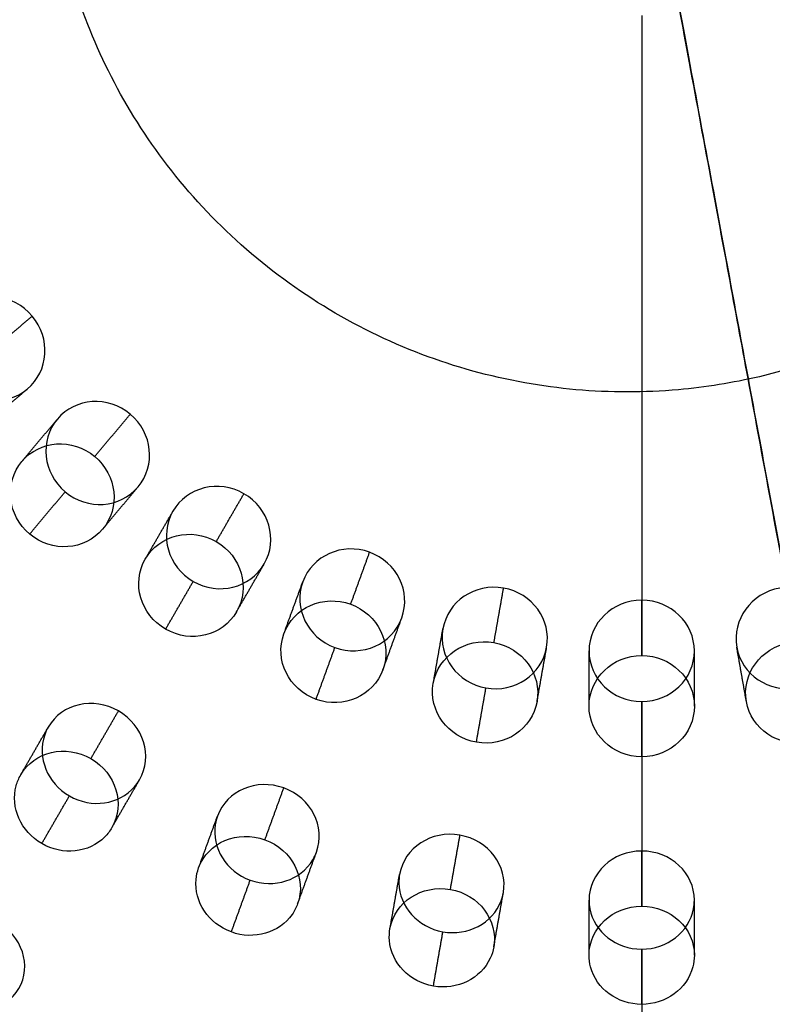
# Model space of a CAD drawing. Header units: millimetres. Extents: x -60 to 60, y -60 to 60.
# Tile 34 of 61: x -11 to 3, y -23 to -4. Entities that reach past the tile are written whole.
import ezdxf

# ---------------------------------------------------------------- set-up
doc = ezdxf.new("R2010")
doc.units = ezdxf.units.MM
doc.header["$MEASUREMENT"] = 0
doc.layers.add('Metal', color=7, linetype='Continuous', true_color=0xb2b2b2)
doc.layers.add('Opal glass', color=7, linetype='Continuous', true_color=0x7b7b7b)

msp = doc.modelspace()

# ---------------------------------------------------------------- linework, layer by layer
at = {"layer": 'Metal'}
for centre, radius in [((0.397, -0.384, 97.154), 56.961), ((0.397, -0.384, 93.154), 53.961), ((0.397, -0.384, 100.154), 53.961)]:
    msp.add_circle(centre, radius, dxfattribs=at)
for centre, radius, start, end in [((0.397, -0.384, 107.154), 56.961, 285.0362, 95.9739), ((0.397, -0.384, 107.154), 56.961, 285.0362, 95.9739), ((0.397, -0.384, 107.154), 55.461, 285.159, 95.8511), ((0.397, -0.384, 107.154), 56.961, 105.0362, 275.9739), ((0.397, -0.384, 107.154), 56.961, 105.0362, 275.9739), ((0.397, -0.384, 102.154), 56.961, 105.5646, 265.3355), ((0.397, -0.384, 107.154), 53.961, 285.2887, 95.7214), ((0.397, -0.384, 107.154), 53.961, 285.2887, 95.7214), ((0.397, -0.384, 107.154), 55.461, 105.159, 275.8511), ((0.397, -0.384, 107.154), 53.961, 105.2887, 275.7214), ((0.397, -0.384, 107.154), 53.961, 105.2887, 275.7214), ((0.39, -0.346, 97.154), 60, 180, 0), ((0.39, -0.346, 107.154), 60, 180, 0), ((0.39, -0.346, 97.154), 60, 180, 0), ((0.39, -0.346, 97.154), 58.5, 180, 360), ((0.39, -0.346, 97.154), 57, 180, 0), ((0.39, -0.346, 107.154), 57, 180, 0), ((0.39, -0.346, 97.154), 57, 180, 0)]:
    msp.add_arc(centre, radius, start, end, dxfattribs=at)
at = {"layer": 'Metal', "extrusion": (1, 0, 0)}
for radius, start, end in [(57, 94.0241, 105.3625), (60, 93.82255, 105.61572), (57, 107.378, 110.395), (60, 107.52997, 110.39597), (57, 112.4058, 115.4274)]:
    msp.add_arc((-0.346, 107.154, 0.39), radius, start, end, dxfattribs=at)
at = {"layer": 'Metal'}
for points, knots in [([(0.115, -11.493, 161.615), (0.439, -11.493, 161.615), (1.279, -11.456, 161.615), (3.015, -11.177, 161.615), (5.253, -10.351, 161.615), (7.567, -8.749, 161.615), (9.406, -6.603, 161.615), (10.619, -4.118, 161.615), (11.143, -1.642, 161.615), (11.125, 0.625, 161.615), (10.721, 2.662, 161.615), (9.946, 4.59, 161.615), (8.834, 6.325, 161.615), (7.403, 7.836, 161.615), (5.763, 9.019, 161.615), (3.98, 9.87, 161.615), (2.068, 10.399, 161.615), (0.012, 10.574, 161.615), (-2.037, 10.364, 161.615), (-4.039, 9.766, 161.615), (-5.838, 8.833, 161.615), (-7.416, 7.608, 161.615), (-8.742, 6.136, 161.615), (-9.813, 4.395, 161.615), (-10.541, 2.489, 161.615), (-10.913, 0.438, 161.615), (-10.89, -1.629, 161.615), (-10.502, -3.592, 161.615), (-9.776, -5.44, 161.615), (-8.726, -7.143, 161.615), (-7.34, -8.669, 161.615), (-5.694, -9.911, 161.615), (-3.813, -10.837, 161.615), (-2.182, -11.286, 161.615), (-0.857, -11.464, 161.615), (-0.209, -11.493, 161.615), (0.115, -11.493, 161.615)], [0, 0, 0, 0, 1.511643, 3.919191, 8.112367, 12.471683, 16.859971, 21.134612, 25.173789, 28.500995, 31.599293, 34.785413, 38.005761, 41.20321, 44.323008, 47.324308, 50.37426, 53.531299, 56.744742, 59.958186, 63.115225, 66.165177, 69.166477, 72.286275, 75.483723, 78.704071, 81.890192, 84.98849, 87.978777, 91.053764, 94.226396, 97.444439, 100.651009, 103.790412, 105.302055, 106.813698, 106.813698, 106.813698, 106.813698]), ([(0.115, -11.493, 122.003), (0.439, -11.493, 122.003), (1.279, -11.456, 122.003), (3.015, -11.177, 122.003), (5.253, -10.351, 122.003), (7.567, -8.749, 122.003), (9.406, -6.603, 122.003), (10.619, -4.118, 122.003), (11.143, -1.642, 122.003), (11.125, 0.625, 122.003), (10.721, 2.662, 122.003), (9.946, 4.59, 122.003), (8.834, 6.325, 122.003), (7.403, 7.836, 122.003), (5.763, 9.019, 122.003), (3.98, 9.87, 122.003), (2.068, 10.399, 122.003), (0.012, 10.574, 122.003), (-2.037, 10.364, 122.003), (-4.039, 9.766, 122.003), (-5.838, 8.833, 122.003), (-7.416, 7.608, 122.003), (-8.742, 6.136, 122.003), (-9.813, 4.395, 122.003), (-10.541, 2.489, 122.003), (-10.913, 0.438, 122.003), (-10.89, -1.629, 122.003), (-10.502, -3.592, 122.003), (-9.776, -5.44, 122.003), (-8.726, -7.143, 122.003), (-7.34, -8.669, 122.003), (-5.694, -9.911, 122.003), (-3.813, -10.837, 122.003), (-2.182, -11.286, 122.003), (-0.857, -11.464, 122.003), (-0.209, -11.493, 122.003), (0.115, -11.493, 122.003)], [0, 0, 0, 0, 1.511643, 3.919191, 8.112367, 12.471683, 16.859971, 21.134612, 25.173789, 28.500995, 31.599293, 34.785413, 38.005761, 41.20321, 44.323008, 47.324308, 50.37426, 53.531299, 56.744742, 59.958186, 63.115225, 66.165177, 69.166477, 72.286275, 75.483723, 78.704071, 81.890192, 84.98849, 87.978777, 91.053764, 94.226396, 97.444439, 100.651009, 103.790412, 105.302055, 106.813698, 106.813698, 106.813698, 106.813698]), ([(0.115, -11.493, 141.809), (0.439, -11.493, 141.809), (1.279, -11.456, 141.809), (3.015, -11.177, 141.809), (5.253, -10.351, 141.809), (7.567, -8.749, 141.809), (9.406, -6.603, 141.809), (10.619, -4.118, 141.809), (11.143, -1.642, 141.809), (11.125, 0.625, 141.809), (10.721, 2.662, 141.809), (9.946, 4.59, 141.809), (8.834, 6.325, 141.809), (7.403, 7.836, 141.809), (5.763, 9.019, 141.809), (3.98, 9.87, 141.809), (2.068, 10.399, 141.809), (0.012, 10.574, 141.809), (-2.037, 10.364, 141.809), (-4.039, 9.766, 141.809), (-5.838, 8.833, 141.809), (-7.416, 7.608, 141.809), (-8.742, 6.136, 141.809), (-9.813, 4.395, 141.809), (-10.541, 2.489, 141.809), (-10.913, 0.438, 141.809), (-10.89, -1.629, 141.809), (-10.502, -3.592, 141.809), (-9.776, -5.44, 141.809), (-8.726, -7.143, 141.809), (-7.34, -8.669, 141.809), (-5.694, -9.911, 141.809), (-3.813, -10.837, 141.809), (-2.182, -11.286, 141.809), (-0.857, -11.464, 141.809), (-0.209, -11.493, 141.809), (0.115, -11.493, 141.809)], [0, 0, 0, 0, 1.511643, 3.919191, 8.112367, 12.471683, 16.859971, 21.134612, 25.173789, 28.500995, 31.599293, 34.785413, 38.005761, 41.20321, 44.323008, 47.324308, 50.37426, 53.531299, 56.744742, 59.958186, 63.115225, 66.165177, 69.166477, 72.286275, 75.483723, 78.704071, 81.890192, 84.98849, 87.978777, 91.053764, 94.226396, 97.444439, 100.651009, 103.790412, 105.302055, 106.813698, 106.813698, 106.813698, 106.813698]), ([(-12.651, -11.289, 161.552), (-13.007, -10.865, 161.552), (-12.963, -10.246, 161.679), (-12.557, -9.905, 161.835), (-12.151, -9.564, 161.99), (-11.534, -9.629, 162.117), (-11.178, -10.053, 162.117), (-10.822, -10.477, 162.117), (-10.866, -11.096, 161.99), (-11.272, -11.437, 161.835), (-11.678, -11.778, 161.679), (-12.296, -11.713, 161.552), (-12.651, -11.289, 161.552)], [0, 0, 0, 0, 1.739905, 1.739905, 1.739905, 3.479815, 3.479815, 3.479815, 5.219725, 5.219725, 5.219725, 6.959631, 6.959631, 6.959631, 6.959631]), ([(-12.651, -11.289, 161.552), (-13.007, -10.865, 161.552), (-12.963, -10.246, 161.679), (-12.557, -9.905, 161.835), (-12.151, -9.564, 161.99), (-11.534, -9.629, 162.117), (-11.178, -10.053, 162.117), (-10.822, -10.477, 162.117), (-10.866, -11.096, 161.99), (-11.272, -11.437, 161.835), (-11.678, -11.778, 161.679), (-12.296, -11.713, 161.552), (-12.651, -11.289, 161.552)], [0, 0, 0, 0, 1.739905, 1.739905, 1.739905, 3.479815, 3.479815, 3.479815, 5.219725, 5.219725, 5.219725, 6.959631, 6.959631, 6.959631, 6.959631]), ([(-10.553, -13.388, 161.552), (-10.977, -13.032, 161.552), (-11.041, -12.414, 161.679), (-10.701, -12.008, 161.835), (-10.36, -11.602, 161.99), (-9.741, -11.558, 162.117), (-9.317, -11.914, 162.117), (-8.892, -12.27, 162.117), (-8.828, -12.888, 161.99), (-9.169, -13.294, 161.835), (-9.509, -13.7, 161.679), (-10.129, -13.744, 161.552), (-10.553, -13.388, 161.552)], [0, 0, 0, 0, 1.739905, 1.739905, 1.739905, 3.479815, 3.479815, 3.479815, 5.219725, 5.219725, 5.219725, 6.959631, 6.959631, 6.959631, 6.959631]), ([(-10.553, -13.388, 161.552), (-10.977, -13.032, 161.552), (-11.041, -12.414, 161.679), (-10.701, -12.008, 161.835), (-10.36, -11.602, 161.99), (-9.741, -11.558, 162.117), (-9.317, -11.914, 162.117), (-8.892, -12.27, 162.117), (-8.828, -12.888, 161.99), (-9.169, -13.294, 161.835), (-9.509, -13.7, 161.679), (-10.129, -13.744, 161.552), (-10.553, -13.388, 161.552)], [0, 0, 0, 0, 1.739905, 1.739905, 1.739905, 3.479815, 3.479815, 3.479815, 5.219725, 5.219725, 5.219725, 6.959631, 6.959631, 6.959631, 6.959631]), ([(-11.227, -14.19, 164.367), (-10.803, -14.546, 164.367), (-10.183, -14.503, 164.496), (-9.843, -14.097, 164.653), (-9.503, -13.692, 164.811), (-9.568, -13.074, 164.939), (-9.992, -12.719, 164.939), (-10.416, -12.363, 164.939), (-11.035, -12.406, 164.811), (-11.375, -12.812, 164.653), (-11.715, -13.217, 164.496), (-11.651, -13.835, 164.367), (-11.227, -14.19, 164.367)], [0, 0, 0, 0, 1.739693, 1.739693, 1.739693, 3.479389, 3.479389, 3.479389, 5.219086, 5.219086, 5.219086, 6.958778, 6.958778, 6.958778, 6.958778]), ([(-11.227, -14.19, 164.367), (-10.803, -14.546, 164.367), (-10.183, -14.503, 164.496), (-9.843, -14.097, 164.653), (-9.503, -13.692, 164.811), (-9.568, -13.074, 164.939), (-9.992, -12.719, 164.939), (-10.416, -12.363, 164.939), (-11.035, -12.406, 164.811), (-11.375, -12.812, 164.653), (-11.715, -13.217, 164.496), (-11.651, -13.835, 164.367), (-11.227, -14.19, 164.367)], [0, 0, 0, 0, 1.739693, 1.739693, 1.739693, 3.479389, 3.479389, 3.479389, 5.219086, 5.219086, 5.219086, 6.958778, 6.958778, 6.958778, 6.958778]), ([(-8.122, -15.09, 161.552), (-8.602, -14.813, 161.552), (-8.772, -14.216, 161.679), (-8.507, -13.757, 161.835), (-8.242, -13.298, 161.99), (-7.64, -13.147, 162.117), (-7.16, -13.424, 162.117), (-6.681, -13.701, 162.117), (-6.51, -14.298, 161.99), (-6.775, -14.757, 161.835), (-7.04, -15.216, 161.679), (-7.643, -15.367, 161.552), (-8.122, -15.09, 161.552)], [0, 0, 0, 0, 1.739905, 1.739905, 1.739905, 3.479815, 3.479815, 3.479815, 5.219725, 5.219725, 5.219725, 6.959631, 6.959631, 6.959631, 6.959631]), ([(-8.122, -15.09, 161.552), (-8.602, -14.813, 161.552), (-8.772, -14.216, 161.679), (-8.507, -13.757, 161.835), (-8.242, -13.298, 161.99), (-7.64, -13.147, 162.117), (-7.16, -13.424, 162.117), (-6.681, -13.701, 162.117), (-6.51, -14.298, 161.99), (-6.775, -14.757, 161.835), (-7.04, -15.216, 161.679), (-7.643, -15.367, 161.552), (-8.122, -15.09, 161.552)], [0, 0, 0, 0, 1.739905, 1.739905, 1.739905, 3.479815, 3.479815, 3.479815, 5.219725, 5.219725, 5.219725, 6.959631, 6.959631, 6.959631, 6.959631]), ([(-8.646, -15.997, 164.367), (-8.167, -16.274, 164.367), (-7.564, -16.124, 164.496), (-7.3, -15.665, 164.653), (-7.035, -15.207, 164.811), (-7.206, -14.61, 164.939), (-7.685, -14.333, 164.939), (-8.165, -14.057, 164.939), (-8.767, -14.207, 164.811), (-9.032, -14.665, 164.653), (-9.296, -15.124, 164.496), (-9.125, -15.72, 164.367), (-8.646, -15.997, 164.367)], [0, 0, 0, 0, 1.739693, 1.739693, 1.739693, 3.479389, 3.479389, 3.479389, 5.219086, 5.219086, 5.219086, 6.958778, 6.958778, 6.958778, 6.958778]), ([(-8.646, -15.997, 164.367), (-8.167, -16.274, 164.367), (-7.564, -16.124, 164.496), (-7.3, -15.665, 164.653), (-7.035, -15.207, 164.811), (-7.206, -14.61, 164.939), (-7.685, -14.333, 164.939), (-8.165, -14.057, 164.939), (-8.767, -14.207, 164.811), (-9.032, -14.665, 164.653), (-9.296, -15.124, 164.496), (-9.125, -15.72, 164.367), (-8.646, -15.997, 164.367)], [0, 0, 0, 0, 1.739693, 1.739693, 1.739693, 3.479389, 3.479389, 3.479389, 5.219086, 5.219086, 5.219086, 6.958778, 6.958778, 6.958778, 6.958778]), ([(-5.433, -16.344, 161.552), (-5.953, -16.155, 161.552), (-6.225, -15.596, 161.679), (-6.043, -15.098, 161.835), (-5.862, -14.6, 161.99), (-5.295, -14.347, 162.117), (-4.775, -14.536, 162.117), (-4.254, -14.726, 162.117), (-3.983, -15.284, 161.99), (-4.164, -15.782, 161.835), (-4.345, -16.28, 161.679), (-4.912, -16.533, 161.552), (-5.433, -16.344, 161.552)], [0, 0, 0, 0, 1.739906, 1.739906, 1.739906, 3.479816, 3.479816, 3.479816, 5.219726, 5.219726, 5.219726, 6.959631, 6.959631, 6.959631, 6.959631]), ([(-5.433, -16.344, 161.552), (-5.953, -16.155, 161.552), (-6.225, -15.596, 161.679), (-6.043, -15.098, 161.835), (-5.862, -14.6, 161.99), (-5.295, -14.347, 162.117), (-4.775, -14.536, 162.117), (-4.254, -14.726, 162.117), (-3.983, -15.284, 161.99), (-4.164, -15.782, 161.835), (-4.345, -16.28, 161.679), (-4.912, -16.533, 161.552), (-5.433, -16.344, 161.552)], [0, 0, 0, 0, 1.739906, 1.739906, 1.739906, 3.479816, 3.479816, 3.479816, 5.219726, 5.219726, 5.219726, 6.959631, 6.959631, 6.959631, 6.959631]), ([(-2.566, -17.112, 161.552), (-3.111, -17.016, 161.552), (-3.476, -16.513, 161.679), (-3.384, -15.991, 161.835), (-3.292, -15.469, 161.99), (-2.777, -15.121, 162.117), (-2.232, -15.217, 162.117), (-1.687, -15.314, 162.117), (-1.322, -15.817, 161.99), (-1.414, -16.338, 161.835), (-1.506, -16.86, 161.679), (-2.021, -17.208, 161.552), (-2.566, -17.112, 161.552)], [0, 0, 0, 0, 1.739906, 1.739906, 1.739906, 3.479816, 3.479816, 3.479816, 5.219726, 5.219726, 5.219726, 6.959631, 6.959631, 6.959631, 6.959631]), ([(-2.566, -17.112, 161.552), (-3.111, -17.016, 161.552), (-3.476, -16.513, 161.679), (-3.384, -15.991, 161.835), (-3.292, -15.469, 161.99), (-2.777, -15.121, 162.117), (-2.232, -15.217, 162.117), (-1.687, -15.314, 162.117), (-1.322, -15.817, 161.99), (-1.414, -16.338, 161.835), (-1.506, -16.86, 161.679), (-2.021, -17.208, 161.552), (-2.566, -17.112, 161.552)], [0, 0, 0, 0, 1.739906, 1.739906, 1.739906, 3.479816, 3.479816, 3.479816, 5.219726, 5.219726, 5.219726, 6.959631, 6.959631, 6.959631, 6.959631]), ([(3.346, -17.112, 161.552), (2.801, -17.208, 161.552), (2.287, -16.86, 161.679), (2.194, -16.338, 161.835), (2.102, -15.817, 161.99), (2.467, -15.314, 162.117), (3.012, -15.217, 162.117), (3.558, -15.121, 162.117), (4.072, -15.469, 161.99), (4.164, -15.991, 161.835), (4.256, -16.513, 161.679), (3.892, -17.016, 161.552), (3.346, -17.112, 161.552)], [0, 0, 0, 0, 1.739906, 1.739906, 1.739906, 3.479816, 3.479816, 3.479816, 5.219726, 5.219726, 5.219726, 6.959631, 6.959631, 6.959631, 6.959631]), ([(3.346, -17.112, 161.552), (2.801, -17.208, 161.552), (2.287, -16.86, 161.679), (2.194, -16.338, 161.835), (2.102, -15.817, 161.99), (2.467, -15.314, 162.117), (3.012, -15.217, 162.117), (3.558, -15.121, 162.117), (4.072, -15.469, 161.99), (4.164, -15.991, 161.835), (4.256, -16.513, 161.679), (3.892, -17.016, 161.552), (3.346, -17.112, 161.552)], [0, 0, 0, 0, 1.739906, 1.739906, 1.739906, 3.479816, 3.479816, 3.479816, 5.219726, 5.219726, 5.219726, 6.959631, 6.959631, 6.959631, 6.959631]), ([(-5.791, -17.329, 164.367), (-5.271, -17.518, 164.367), (-4.704, -17.265, 164.496), (-4.523, -16.768, 164.653), (-4.342, -16.27, 164.811), (-4.614, -15.712, 164.939), (-5.134, -15.523, 164.939), (-5.654, -15.334, 164.939), (-6.221, -15.586, 164.811), (-6.402, -16.084, 164.653), (-6.583, -16.581, 164.496), (-6.311, -17.139, 164.367), (-5.791, -17.329, 164.367)], [0, 0, 0, 0, 1.739693, 1.739693, 1.739693, 3.479389, 3.479389, 3.479389, 5.219086, 5.219086, 5.219086, 6.958778, 6.958778, 6.958778, 6.958778]), ([(-5.791, -17.329, 164.367), (-5.271, -17.518, 164.367), (-4.704, -17.265, 164.496), (-4.523, -16.768, 164.653), (-4.342, -16.27, 164.811), (-4.614, -15.712, 164.939), (-5.134, -15.523, 164.939), (-5.654, -15.334, 164.939), (-6.221, -15.586, 164.811), (-6.402, -16.084, 164.653), (-6.583, -16.581, 164.496), (-6.311, -17.139, 164.367), (-5.791, -17.329, 164.367)], [0, 0, 0, 0, 1.739693, 1.739693, 1.739693, 3.479389, 3.479389, 3.479389, 5.219086, 5.219086, 5.219086, 6.958778, 6.958778, 6.958778, 6.958778]), ([(0.39, -17.371, 161.552), (-0.164, -17.371, 161.552), (-0.61, -16.939, 161.679), (-0.61, -16.409, 161.835), (-0.61, -15.879, 161.99), (-0.164, -15.447, 162.117), (0.39, -15.447, 162.117), (0.944, -15.447, 162.117), (1.39, -15.879, 161.99), (1.39, -16.409, 161.835), (1.39, -16.939, 161.679), (0.944, -17.371, 161.552), (0.39, -17.371, 161.552)], [0, 0, 0, 0, 1.739905, 1.739905, 1.739905, 3.479815, 3.479815, 3.479815, 5.219725, 5.219725, 5.219725, 6.959631, 6.959631, 6.959631, 6.959631]), ([(0.39, -17.371, 161.552), (-0.164, -17.371, 161.552), (-0.61, -16.939, 161.679), (-0.61, -16.409, 161.835), (-0.61, -15.879, 161.99), (-0.164, -15.447, 162.117), (0.39, -15.447, 162.117), (0.944, -15.447, 162.117), (1.39, -15.879, 161.99), (1.39, -16.409, 161.835), (1.39, -16.939, 161.679), (0.944, -17.371, 161.552), (0.39, -17.371, 161.552)], [0, 0, 0, 0, 1.739905, 1.739905, 1.739905, 3.479815, 3.479815, 3.479815, 5.219725, 5.219725, 5.219725, 6.959631, 6.959631, 6.959631, 6.959631]), ([(-2.748, -18.144, 164.367), (-2.203, -18.24, 164.367), (-1.688, -17.893, 164.496), (-1.597, -17.372, 164.653), (-1.505, -16.85, 164.811), (-1.869, -16.348, 164.939), (-2.415, -16.252, 164.939), (-2.96, -16.156, 164.939), (-3.474, -16.503, 164.811), (-3.566, -17.024, 164.653), (-3.658, -17.546, 164.496), (-3.293, -18.048, 164.367), (-2.748, -18.144, 164.367)], [0, 0, 0, 0, 1.739693, 1.739693, 1.739693, 3.479389, 3.479389, 3.479389, 5.219086, 5.219086, 5.219086, 6.958778, 6.958778, 6.958778, 6.958778]), ([(-2.748, -18.144, 164.367), (-2.203, -18.24, 164.367), (-1.688, -17.893, 164.496), (-1.597, -17.372, 164.653), (-1.505, -16.85, 164.811), (-1.869, -16.348, 164.939), (-2.415, -16.252, 164.939), (-2.96, -16.156, 164.939), (-3.474, -16.503, 164.811), (-3.566, -17.024, 164.653), (-3.658, -17.546, 164.496), (-3.293, -18.048, 164.367), (-2.748, -18.144, 164.367)], [0, 0, 0, 0, 1.739693, 1.739693, 1.739693, 3.479389, 3.479389, 3.479389, 5.219086, 5.219086, 5.219086, 6.958778, 6.958778, 6.958778, 6.958778]), ([(3.528, -18.144, 164.367), (4.073, -18.048, 164.367), (4.438, -17.546, 164.496), (4.346, -17.024, 164.653), (4.254, -16.503, 164.811), (3.74, -16.156, 164.939), (3.195, -16.252, 164.939), (2.65, -16.348, 164.939), (2.285, -16.85, 164.811), (2.377, -17.372, 164.653), (2.469, -17.893, 164.496), (2.983, -18.24, 164.367), (3.528, -18.144, 164.367)], [0, 0, 0, 0, 1.739693, 1.739693, 1.739693, 3.479389, 3.479389, 3.479389, 5.219086, 5.219086, 5.219086, 6.958778, 6.958778, 6.958778, 6.958778]), ([(3.528, -18.144, 164.367), (4.073, -18.048, 164.367), (4.438, -17.546, 164.496), (4.346, -17.024, 164.653), (4.254, -16.503, 164.811), (3.74, -16.156, 164.939), (3.195, -16.252, 164.939), (2.65, -16.348, 164.939), (2.285, -16.85, 164.811), (2.377, -17.372, 164.653), (2.469, -17.893, 164.496), (2.983, -18.24, 164.367), (3.528, -18.144, 164.367)], [0, 0, 0, 0, 1.739693, 1.739693, 1.739693, 3.479389, 3.479389, 3.479389, 5.219086, 5.219086, 5.219086, 6.958778, 6.958778, 6.958778, 6.958778]), ([(0.39, -18.418, 164.367), (0.944, -18.418, 164.367), (1.39, -17.987, 164.496), (1.39, -17.458, 164.653), (1.39, -16.928, 164.811), (0.944, -16.497, 164.939), (0.39, -16.497, 164.939), (-0.163, -16.497, 164.939), (-0.61, -16.928, 164.811), (-0.61, -17.458, 164.653), (-0.61, -17.987, 164.496), (-0.163, -18.418, 164.367), (0.39, -18.418, 164.367)], [0, 0, 0, 0, 1.739693, 1.739693, 1.739693, 3.479389, 3.479389, 3.479389, 5.219086, 5.219086, 5.219086, 6.958778, 6.958778, 6.958778, 6.958778]), ([(0.39, -18.418, 164.367), (0.944, -18.418, 164.367), (1.39, -17.987, 164.496), (1.39, -17.458, 164.653), (1.39, -16.928, 164.811), (0.944, -16.497, 164.939), (0.39, -16.497, 164.939), (-0.163, -16.497, 164.939), (-0.61, -16.928, 164.811), (-0.61, -17.458, 164.653), (-0.61, -17.987, 164.496), (-0.163, -18.418, 164.367), (0.39, -18.418, 164.367)], [0, 0, 0, 0, 1.739693, 1.739693, 1.739693, 3.479389, 3.479389, 3.479389, 5.219086, 5.219086, 5.219086, 6.958778, 6.958778, 6.958778, 6.958778]), ([(-10.473, -19.162, 159.851), (-10.893, -18.919, 159.851), (-11.09, -18.432, 159.978), (-10.942, -18.004, 160.152), (-10.924, -17.953, 160.173), (-10.901, -17.903, 160.194), (-10.874, -17.855, 160.216), (-10.616, -17.41, 160.417), (-10.02, -17.273, 160.581), (-9.542, -17.549, 160.581), (-9.064, -17.825, 160.581), (-8.884, -18.41, 160.417), (-9.141, -18.855, 160.216), (-9.169, -18.903, 160.194), (-9.201, -18.947, 160.173), (-9.236, -18.989, 160.152), (-9.532, -19.331, 159.978), (-10.053, -19.404, 159.851), (-10.473, -19.162, 159.851)], [0, 0, 0, 0, 1.510787, 1.510787, 1.510787, 1.68714, 1.68714, 1.68714, 3.425003, 3.425003, 3.425003, 5.162867, 5.162867, 5.162867, 5.339219, 5.339219, 5.339219, 6.850007, 6.850007, 6.850007, 6.850007]), ([(-10.473, -19.162, 159.851), (-10.893, -18.919, 159.851), (-11.09, -18.432, 159.978), (-10.942, -18.004, 160.152), (-10.924, -17.953, 160.173), (-10.901, -17.903, 160.194), (-10.874, -17.855, 160.216), (-10.616, -17.41, 160.417), (-10.02, -17.273, 160.581), (-9.542, -17.549, 160.581), (-9.064, -17.825, 160.581), (-8.884, -18.41, 160.417), (-9.141, -18.855, 160.216), (-9.169, -18.903, 160.194), (-9.201, -18.947, 160.173), (-9.236, -18.989, 160.152), (-9.532, -19.331, 159.978), (-10.053, -19.404, 159.851), (-10.473, -19.162, 159.851)], [0, 0, 0, 0, 1.510787, 1.510787, 1.510787, 1.68714, 1.68714, 1.68714, 3.425003, 3.425003, 3.425003, 5.162867, 5.162867, 5.162867, 5.339219, 5.339219, 5.339219, 6.850007, 6.850007, 6.850007, 6.850007]), ([(-10.997, -20.068, 162.664), (-10.598, -20.299, 162.664), (-10.104, -20.246, 162.778), (-9.801, -19.94, 162.941), (-9.748, -19.887, 162.969), (-9.702, -19.827, 162.999), (-9.665, -19.762, 163.028), (-9.408, -19.316, 163.229), (-9.587, -18.731, 163.392), (-10.065, -18.455, 163.392), (-10.543, -18.179, 163.392), (-11.14, -18.316, 163.229), (-11.397, -18.762, 163.028), (-11.434, -18.827, 162.999), (-11.463, -18.896, 162.969), (-11.483, -18.969, 162.941), (-11.596, -19.384, 162.778), (-11.395, -19.838, 162.664), (-10.997, -20.068, 162.664)], [0, 0, 0, 0, 1.42998, 1.42998, 1.42998, 1.671751, 1.671751, 1.671751, 3.409602, 3.409602, 3.409602, 5.147453, 5.147453, 5.147453, 5.389224, 5.389224, 5.389224, 6.819204, 6.819204, 6.819204, 6.819204]), ([(-10.997, -20.068, 162.664), (-10.598, -20.299, 162.664), (-10.104, -20.246, 162.778), (-9.801, -19.94, 162.941), (-9.748, -19.887, 162.969), (-9.702, -19.827, 162.999), (-9.665, -19.762, 163.028), (-9.408, -19.316, 163.229), (-9.587, -18.731, 163.392), (-10.065, -18.455, 163.392), (-10.543, -18.179, 163.392), (-11.14, -18.316, 163.229), (-11.397, -18.762, 163.028), (-11.434, -18.827, 162.999), (-11.463, -18.896, 162.969), (-11.483, -18.969, 162.941), (-11.596, -19.384, 162.778), (-11.395, -19.838, 162.664), (-10.997, -20.068, 162.664)], [0, 0, 0, 0, 1.42998, 1.42998, 1.42998, 1.671751, 1.671751, 1.671751, 3.409602, 3.409602, 3.409602, 5.147453, 5.147453, 5.147453, 5.389224, 5.389224, 5.389224, 6.819204, 6.819204, 6.819204, 6.819204]), ([(-7.041, -20.762, 159.851), (-7.496, -20.596, 159.851), (-7.775, -20.15, 159.978), (-7.703, -19.704, 160.152), (-7.695, -19.65, 160.173), (-7.681, -19.597, 160.194), (-7.662, -19.545, 160.216), (-7.486, -19.062, 160.417), (-6.923, -18.823, 160.581), (-6.404, -19.012, 160.581), (-5.885, -19.201, 160.581), (-5.607, -19.746, 160.417), (-5.783, -20.229, 160.216), (-5.801, -20.281, 160.194), (-5.825, -20.33, 160.173), (-5.853, -20.377, 160.152), (-6.085, -20.766, 159.978), (-6.585, -20.928, 159.851), (-7.041, -20.762, 159.851)], [0, 0, 0, 0, 1.510787, 1.510787, 1.510787, 1.68714, 1.68714, 1.68714, 3.425003, 3.425003, 3.425003, 5.162867, 5.162867, 5.162867, 5.339219, 5.339219, 5.339219, 6.850007, 6.850007, 6.850007, 6.850007]), ([(-7.041, -20.762, 159.851), (-7.496, -20.596, 159.851), (-7.775, -20.15, 159.978), (-7.703, -19.704, 160.152), (-7.695, -19.65, 160.173), (-7.681, -19.597, 160.194), (-7.662, -19.545, 160.216), (-7.486, -19.062, 160.417), (-6.923, -18.823, 160.581), (-6.404, -19.012, 160.581), (-5.885, -19.201, 160.581), (-5.607, -19.746, 160.417), (-5.783, -20.229, 160.216), (-5.801, -20.281, 160.194), (-5.825, -20.33, 160.173), (-5.853, -20.377, 160.152), (-6.085, -20.766, 159.978), (-6.585, -20.928, 159.851), (-7.041, -20.762, 159.851)], [0, 0, 0, 0, 1.510787, 1.510787, 1.510787, 1.68714, 1.68714, 1.68714, 3.425003, 3.425003, 3.425003, 5.162867, 5.162867, 5.162867, 5.339219, 5.339219, 5.339219, 6.850007, 6.850007, 6.850007, 6.850007]), ([(-7.399, -21.746, 162.664), (-6.966, -21.904, 162.664), (-6.49, -21.766, 162.778), (-6.244, -21.412, 162.941), (-6.201, -21.35, 162.969), (-6.166, -21.283, 162.999), (-6.141, -21.213, 163.028), (-5.965, -20.729, 163.229), (-6.243, -20.184, 163.392), (-6.762, -19.995, 163.392), (-7.281, -19.807, 163.392), (-7.844, -20.045, 163.229), (-8.02, -20.529, 163.028), (-8.046, -20.599, 162.999), (-8.062, -20.673, 162.969), (-8.069, -20.748, 162.941), (-8.108, -21.177, 162.778), (-7.831, -21.589, 162.664), (-7.399, -21.746, 162.664)], [0, 0, 0, 0, 1.42998, 1.42998, 1.42998, 1.671751, 1.671751, 1.671751, 3.409602, 3.409602, 3.409602, 5.147453, 5.147453, 5.147453, 5.389224, 5.389224, 5.389224, 6.819204, 6.819204, 6.819204, 6.819204]), ([(-7.399, -21.746, 162.664), (-6.966, -21.904, 162.664), (-6.49, -21.766, 162.778), (-6.244, -21.412, 162.941), (-6.201, -21.35, 162.969), (-6.166, -21.283, 162.999), (-6.141, -21.213, 163.028), (-5.965, -20.729, 163.229), (-6.243, -20.184, 163.392), (-6.762, -19.995, 163.392), (-7.281, -19.807, 163.392), (-7.844, -20.045, 163.229), (-8.02, -20.529, 163.028), (-8.046, -20.599, 162.999), (-8.062, -20.673, 162.969), (-8.069, -20.748, 162.941), (-8.108, -21.177, 162.778), (-7.831, -21.589, 162.664), (-7.399, -21.746, 162.664)], [0, 0, 0, 0, 1.42998, 1.42998, 1.42998, 1.671751, 1.671751, 1.671751, 3.409602, 3.409602, 3.409602, 5.147453, 5.147453, 5.147453, 5.389224, 5.389224, 5.389224, 6.819204, 6.819204, 6.819204, 6.819204]), ([(-3.383, -21.742, 159.851), (-3.86, -21.658, 159.851), (-4.212, -21.267, 159.978), (-4.219, -20.815, 160.152), (-4.22, -20.76, 160.173), (-4.215, -20.706, 160.194), (-4.206, -20.652, 160.216), (-4.116, -20.145, 160.417), (-3.603, -19.812, 160.581), (-3.059, -19.908, 160.581), (-2.515, -20.004, 160.581), (-2.147, -20.493, 160.417), (-2.236, -20.999, 160.216), (-2.246, -21.053, 160.194), (-2.26, -21.106, 160.173), (-2.28, -21.157, 160.152), (-2.441, -21.58, 159.978), (-2.905, -21.827, 159.851), (-3.383, -21.742, 159.851)], [0, 0, 0, 0, 1.510787, 1.510787, 1.510787, 1.68714, 1.68714, 1.68714, 3.425003, 3.425003, 3.425003, 5.162867, 5.162867, 5.162867, 5.339219, 5.339219, 5.339219, 6.850007, 6.850007, 6.850007, 6.850007]), ([(-3.383, -21.742, 159.851), (-3.86, -21.658, 159.851), (-4.212, -21.267, 159.978), (-4.219, -20.815, 160.152), (-4.22, -20.76, 160.173), (-4.215, -20.706, 160.194), (-4.206, -20.652, 160.216), (-4.116, -20.145, 160.417), (-3.603, -19.812, 160.581), (-3.059, -19.908, 160.581), (-2.515, -20.004, 160.581), (-2.147, -20.493, 160.417), (-2.236, -20.999, 160.216), (-2.246, -21.053, 160.194), (-2.26, -21.106, 160.173), (-2.28, -21.157, 160.152), (-2.441, -21.58, 159.978), (-2.905, -21.827, 159.851), (-3.383, -21.742, 159.851)], [0, 0, 0, 0, 1.510787, 1.510787, 1.510787, 1.68714, 1.68714, 1.68714, 3.425003, 3.425003, 3.425003, 5.162867, 5.162867, 5.162867, 5.339219, 5.339219, 5.339219, 6.850007, 6.850007, 6.850007, 6.850007]), ([(0.39, -22.072, 159.851), (-0.095, -22.072, 159.851), (-0.51, -21.749, 159.978), (-0.594, -21.304, 160.152), (-0.605, -21.251, 160.173), (-0.61, -21.196, 160.194), (-0.61, -21.141, 160.216), (-0.61, -20.627, 160.417), (-0.162, -20.21, 160.581), (0.39, -20.21, 160.581), (0.942, -20.21, 160.581), (1.39, -20.627, 160.417), (1.39, -21.141, 160.216), (1.39, -21.196, 160.194), (1.385, -21.251, 160.173), (1.375, -21.304, 160.152), (1.29, -21.749, 159.978), (0.875, -22.072, 159.851), (0.39, -22.072, 159.851)], [0, 0, 0, 0, 1.510787, 1.510787, 1.510787, 1.68714, 1.68714, 1.68714, 3.425003, 3.425003, 3.425003, 5.162867, 5.162867, 5.162867, 5.339219, 5.339219, 5.339219, 6.850007, 6.850007, 6.850007, 6.850007]), ([(0.39, -22.072, 159.851), (-0.095, -22.072, 159.851), (-0.51, -21.749, 159.978), (-0.594, -21.304, 160.152), (-0.605, -21.251, 160.173), (-0.61, -21.196, 160.194), (-0.61, -21.141, 160.216), (-0.61, -20.627, 160.417), (-0.162, -20.21, 160.581), (0.39, -20.21, 160.581), (0.942, -20.21, 160.581), (1.39, -20.627, 160.417), (1.39, -21.141, 160.216), (1.39, -21.196, 160.194), (1.385, -21.251, 160.173), (1.375, -21.304, 160.152), (1.29, -21.749, 159.978), (0.875, -22.072, 159.851), (0.39, -22.072, 159.851)], [0, 0, 0, 0, 1.510787, 1.510787, 1.510787, 1.68714, 1.68714, 1.68714, 3.425003, 3.425003, 3.425003, 5.162867, 5.162867, 5.162867, 5.339219, 5.339219, 5.339219, 6.850007, 6.850007, 6.850007, 6.850007]), ([(-3.564, -22.774, 162.664), (-3.111, -22.853, 162.664), (-2.666, -22.635, 162.778), (-2.485, -22.244, 162.941), (-2.453, -22.176, 162.969), (-2.431, -22.104, 162.999), (-2.418, -22.03, 163.028), (-2.329, -21.523, 163.229), (-2.697, -21.035, 163.392), (-3.241, -20.939, 163.392), (-3.785, -20.843, 163.392), (-4.298, -21.176, 163.229), (-4.388, -21.683, 163.028), (-4.401, -21.756, 162.999), (-4.404, -21.832, 162.969), (-4.398, -21.907, 162.941), (-4.362, -22.336, 162.778), (-4.018, -22.694, 162.664), (-3.564, -22.774, 162.664)], [0, 0, 0, 0, 1.42998, 1.42998, 1.42998, 1.671751, 1.671751, 1.671751, 3.409602, 3.409602, 3.409602, 5.147452, 5.147452, 5.147452, 5.389223, 5.389223, 5.389223, 6.819204, 6.819204, 6.819204, 6.819204]), ([(-3.564, -22.774, 162.664), (-3.111, -22.853, 162.664), (-2.666, -22.635, 162.778), (-2.485, -22.244, 162.941), (-2.453, -22.176, 162.969), (-2.431, -22.104, 162.999), (-2.418, -22.03, 163.028), (-2.329, -21.523, 163.229), (-2.697, -21.035, 163.392), (-3.241, -20.939, 163.392), (-3.785, -20.843, 163.392), (-4.298, -21.176, 163.229), (-4.388, -21.683, 163.028), (-4.401, -21.756, 162.999), (-4.404, -21.832, 162.969), (-4.398, -21.907, 162.941), (-4.362, -22.336, 162.778), (-4.018, -22.694, 162.664), (-3.564, -22.774, 162.664)], [0, 0, 0, 0, 1.42998, 1.42998, 1.42998, 1.671751, 1.671751, 1.671751, 3.409602, 3.409602, 3.409602, 5.147452, 5.147452, 5.147452, 5.389223, 5.389223, 5.389223, 6.819204, 6.819204, 6.819204, 6.819204]), ([(-12.747, -23.101, 157.737), (-13.228, -22.823, 157.737), (-13.41, -22.249, 157.939), (-13.163, -21.821, 158.185), (-12.916, -21.393, 158.43), (-12.328, -21.263, 158.632), (-11.847, -21.541, 158.632), (-11.366, -21.819, 158.632), (-11.184, -22.393, 158.43), (-11.431, -22.821, 158.185), (-11.678, -23.249, 157.939), (-12.266, -23.378, 157.737), (-12.747, -23.101, 157.737)], [0, 0, 0, 0, 1.742589, 1.742589, 1.742589, 3.485164, 3.485164, 3.485164, 5.227738, 5.227738, 5.227738, 6.970327, 6.970327, 6.970327, 6.970327]), ([(-12.747, -23.101, 157.737), (-13.228, -22.823, 157.737), (-13.41, -22.249, 157.939), (-13.163, -21.821, 158.185), (-12.916, -21.393, 158.43), (-12.328, -21.263, 158.632), (-11.847, -21.541, 158.632), (-11.366, -21.819, 158.632), (-11.184, -22.393, 158.43), (-11.431, -22.821, 158.185), (-11.678, -23.249, 157.939), (-12.266, -23.378, 157.737), (-12.747, -23.101, 157.737)], [0, 0, 0, 0, 1.742589, 1.742589, 1.742589, 3.485164, 3.485164, 3.485164, 5.227738, 5.227738, 5.227738, 6.970327, 6.970327, 6.970327, 6.970327]), ([(0.39, -23.12, 162.664), (0.85, -23.12, 162.664), (1.251, -22.827, 162.778), (1.361, -22.41, 162.941), (1.38, -22.338, 162.969), (1.39, -22.263, 162.999), (1.39, -22.188, 163.028), (1.39, -21.674, 163.229), (0.942, -21.257, 163.392), (0.39, -21.257, 163.392), (-0.162, -21.257, 163.392), (-0.61, -21.674, 163.229), (-0.61, -22.188, 163.028), (-0.61, -22.263, 162.999), (-0.6, -22.338, 162.969), (-0.581, -22.41, 162.941), (-0.471, -22.827, 162.778), (-0.07, -23.12, 162.664), (0.39, -23.12, 162.664)], [0, 0, 0, 0, 1.42998, 1.42998, 1.42998, 1.671751, 1.671751, 1.671751, 3.409602, 3.409602, 3.409602, 5.147453, 5.147453, 5.147453, 5.389224, 5.389224, 5.389224, 6.819204, 6.819204, 6.819204, 6.819204]), ([(0.39, -23.12, 162.664), (0.85, -23.12, 162.664), (1.251, -22.827, 162.778), (1.361, -22.41, 162.941), (1.38, -22.338, 162.969), (1.39, -22.263, 162.999), (1.39, -22.188, 163.028), (1.39, -21.674, 163.229), (0.942, -21.257, 163.392), (0.39, -21.257, 163.392), (-0.162, -21.257, 163.392), (-0.61, -21.674, 163.229), (-0.61, -22.188, 163.028), (-0.61, -22.263, 162.999), (-0.6, -22.338, 162.969), (-0.581, -22.41, 162.941), (-0.471, -22.827, 162.778), (-0.07, -23.12, 162.664), (0.39, -23.12, 162.664)], [0, 0, 0, 0, 1.42998, 1.42998, 1.42998, 1.671751, 1.671751, 1.671751, 3.409602, 3.409602, 3.409602, 5.147453, 5.147453, 5.147453, 5.389224, 5.389224, 5.389224, 6.819204, 6.819204, 6.819204, 6.819204])]:
    msp.add_open_spline(points, degree=3, knots=knots, dxfattribs=at)
for points in [[(-9.732, -5.397, 161.615), (-9.732, -5.397, 141.809), (-9.732, -5.397, 122.003)], [(-8.688, -7.09, 161.615), (-8.688, -7.09, 141.809), (-8.688, -7.09, 122.003)], [(-7.307, -8.612, 161.615), (-7.307, -8.612, 141.809), (-7.307, -8.612, 122.003)], [(-5.652, -9.86, 161.615), (-5.652, -9.86, 141.809), (-5.652, -9.86, 122.003)], [(-11.982, -10.728, 164.939), (-11.58, -10.39, 163.528), (-11.178, -10.053, 162.117)], [(-3.782, -10.779, 161.615), (-3.782, -10.779, 141.809), (-3.782, -10.779, 122.003)], [(2.624, -11.203, 161.615), (2.624, -11.203, 141.809), (2.624, -11.203, 122.003)], [(-1.828, -11.319, 161.615), (-1.828, -11.319, 141.809), (-1.828, -11.319, 122.003)], [(-12.075, -12.111, 164.653), (-11.674, -11.774, 163.244), (-11.272, -11.437, 161.835)], [(-0.858, -11.449, 161.615), (-0.858, -11.449, 141.809), (-0.858, -11.449, 122.003)], [(0.115, -11.493, 161.615), (0.115, -11.493, 141.809), (0.115, -11.493, 122.003)], [(1.087, -11.45, 161.615), (1.087, -11.45, 141.809), (1.087, -11.45, 122.003)], [(-9.992, -12.719, 164.939), (-9.654, -12.316, 163.528), (-9.317, -11.914, 162.117)], [(-11.375, -12.812, 164.653), (-11.038, -12.41, 163.244), (-10.701, -12.008, 161.835)], [(-11.227, -14.19, 164.367), (-10.89, -13.789, 162.96), (-10.553, -13.388, 161.552)], [(-9.843, -14.097, 164.653), (-9.506, -13.695, 163.244), (-9.169, -13.294, 161.835)], [(-7.685, -14.333, 164.939), (-7.423, -13.879, 163.528), (-7.16, -13.424, 162.117)], [(-9.032, -14.665, 164.653), (-8.77, -14.211, 163.244), (-8.507, -13.757, 161.835)], [(-5.134, -15.523, 164.939), (-4.954, -15.03, 163.528), (-4.775, -14.536, 162.117)], [(-7.3, -15.665, 164.653), (-7.037, -15.211, 163.244), (-6.775, -14.757, 161.835)], [(-8.646, -15.997, 164.367), (-8.384, -15.543, 162.96), (-8.122, -15.09, 161.552)], [(-6.402, -16.084, 164.653), (-6.223, -15.591, 163.244), (-6.043, -15.098, 161.835)], [(-2.415, -16.252, 164.939), (-2.323, -15.735, 163.528), (-2.232, -15.217, 162.117)], [(0.39, -16.497, 164.939), (0.39, -15.972, 163.528), (0.39, -15.447, 162.117)], [(-4.523, -16.768, 164.653), (-4.343, -16.275, 163.244), (-4.164, -15.782, 161.835)], [(-3.566, -17.024, 164.653), (-3.475, -16.508, 163.244), (-3.384, -15.991, 161.835)], [(-5.791, -17.329, 164.367), (-5.612, -16.836, 162.96), (-5.433, -16.344, 161.552)], [(-1.597, -17.372, 164.653), (-1.505, -16.855, 163.244), (-1.414, -16.338, 161.835)], [(-0.61, -17.458, 164.653), (-0.61, -16.933, 163.244), (-0.61, -16.409, 161.835)], [(1.39, -17.458, 164.653), (1.39, -16.933, 163.244), (1.39, -16.409, 161.835)], [(2.377, -17.372, 164.653), (2.286, -16.855, 163.244), (2.194, -16.338, 161.835)], [(-2.748, -18.144, 164.367), (-2.657, -17.628, 162.96), (-2.566, -17.112, 161.552)], [(0.39, -18.418, 164.367), (0.39, -17.895, 162.96), (0.39, -17.371, 161.552)], [(-10.065, -18.455, 163.392), (-9.804, -18.002, 161.986), (-9.542, -17.549, 160.581)], [(-11.397, -18.762, 163.028), (-11.135, -18.309, 161.622), (-10.874, -17.855, 160.216)], [(-9.665, -19.762, 163.028), (-9.403, -19.309, 161.622), (-9.141, -18.855, 160.216)], [(-6.762, -19.995, 163.392), (-6.583, -19.504, 161.986), (-6.404, -19.012, 160.581)], [(-10.997, -20.068, 162.664), (-10.735, -19.615, 161.257), (-10.473, -19.162, 159.851)], [(-8.02, -20.529, 163.028), (-7.841, -20.037, 161.622), (-7.662, -19.545, 160.216)], [(-3.241, -20.939, 163.392), (-3.15, -20.424, 161.986), (-3.059, -19.908, 160.581)], [(-6.141, -21.213, 163.028), (-5.962, -20.721, 161.622), (-5.783, -20.229, 160.216)], [(0.39, -21.257, 163.392), (0.39, -20.733, 161.986), (0.39, -20.21, 160.581)], [(-4.388, -21.683, 163.028), (-4.297, -21.167, 161.622), (-4.206, -20.652, 160.216)], [(-7.399, -21.746, 162.664), (-7.22, -21.254, 161.257), (-7.041, -20.762, 159.851)], [(-2.418, -22.03, 163.028), (-2.327, -21.514, 161.622), (-2.236, -20.999, 160.216)], [(-0.61, -22.188, 163.028), (-0.61, -21.665, 161.622), (-0.61, -21.141, 160.216)], [(1.39, -22.188, 163.028), (1.39, -21.665, 161.622), (1.39, -21.141, 160.216)], [(-3.564, -22.774, 162.664), (-3.474, -22.258, 161.257), (-3.383, -21.742, 159.851)], [(0.39, -23.12, 162.664), (0.39, -22.596, 161.257), (0.39, -22.072, 159.851)]]:
    msp.add_open_spline(points, degree=2, dxfattribs=at)
at = {"layer": 'Opal glass'}
for centre, radius in [((0.397, -0.384, 97.154), 59.961), ((0.397, -0.384, 57.154), 59.961), ((0.397, -0.384, 97.154), 59.961), ((0.397, -0.384, 97.154), 58.461), ((0.397, -0.384, 93.154), 56.961), ((0.397, -0.384, 57.154), 56.961), ((0.397, -0.384, 97.154), 56.961), ((0.397, -0.384, 93.154), 56.961), ((0.397, -0.384, 93.154), 55.461), ((0.397, -0.384, 93.154), 53.961)]:
    msp.add_circle(centre, radius, dxfattribs=at)
for points, knots in [([(0.397, -0.384, 0.154), (-1.059, -0.654, 0.154), (-2.515, -0.924, 0.154), (-58.559, -11.317, 0.154), (-58.559, -11.317, 57.154), (-58.559, -11.317, 71.654), (-58.559, -11.317, 97.154)], [-1.961271, -1.961271, -1.961271, 0, 0, 89.535391, 89.535391, 99.535391, 99.535391, 99.535391]), ([(-55.609, -10.77, 93.154), (-55.609, -10.77, 69.654), (-55.609, -10.77, 57.154), (-55.609, -10.77, 3.154), (-2.515, -0.924, 3.154), (-1.059, -0.654, 3.154), (0.397, -0.384, 3.154)], [133.458009, 133.458009, 133.458009, 143.458009, 143.458009, 228.28101, 228.28101, 230.242282, 230.242282, 230.242282]), ([(10.782, -56.391, 93.154), (10.782, -56.391, 69.654), (10.782, -56.391, 57.154), (10.782, -56.391, 3.154), (0.937, -3.296, 3.154), (0.667, -1.84, 3.154), (0.397, -0.384, 3.154)], [133.458009, 133.458009, 133.458009, 143.458009, 143.458009, 228.28101, 228.28101, 230.242282, 230.242282, 230.242282]), ([(0.397, -0.384, 0.154), (0.667, -1.84, 0.154), (0.937, -3.296, 0.154), (11.329, -59.34, 0.154), (11.329, -59.34, 57.154), (11.329, -59.34, 71.654), (11.329, -59.34, 97.154)], [-1.961271, -1.961271, -1.961271, 0, 0, 89.535391, 89.535391, 99.535391, 99.535391, 99.535391])]:
    msp.add_rational_spline(points, [1, 1, 1, 0.707106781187, 1, 1, 1], degree=2, knots=knots, dxfattribs=at)

doc.saveas('drawing.dxf')
